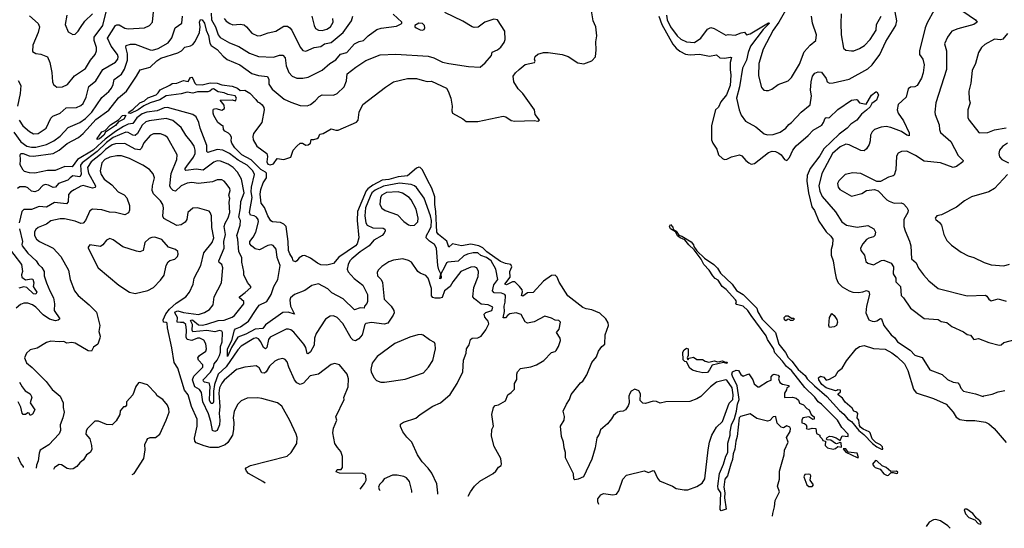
# Model space of a CAD drawing. Extents: x 1245515 to 1420776, y 606314 to 671314.
# Tile 65 of 256: x 1288024 to 1296559, y 614929 to 619336. Entities that reach past the tile are written whole.
import ezdxf

# ---------------------------------------------------------------- set-up
doc = ezdxf.new("R2010")
doc.units = 0

msp = doc.modelspace()

# ---------------------------------------------------------------- linework, layer by layer
at = {"layer": '0CON10XD'}
for points in [[(1293042.9, 615135.5), (1293037, 615157), (1293037, 615183), (1293060.7, 615219.3), (1293085, 615230), (1293165, 615219.2), (1293197.5, 615225), (1293216.2, 615255), (1293252.5, 615355), (1293285, 615390), (1293437, 615427), (1293475, 615413.3), (1293515, 615430), (1293525, 615426.7), (1293553.4, 615363.4), (1293571.4, 615341.4), (1293682.5, 615295), (1293715, 615273.8), (1293785, 615261.2), (1293815, 615262), (1293895, 615292.5), (1293940, 615320), (1293963.1, 615356.9), (1293991.9, 615608.1), (1294003.9, 615675), (1294025.2, 615734.8), (1294065.5, 615805), (1294115, 615854.3), (1294175.5, 616014.5), (1294205.5, 616045), (1294208.7, 616085), (1294200.7, 616145), (1294155, 616211.5), (1294145, 616216.7), (1294065, 616194.4), (1294012, 616155), (1293929.1, 616070.9), (1293895, 616051.5), (1293832, 616028), (1293625.5, 616024.5), (1293575, 616012.9), (1293545, 616028.6), (1293515, 616031.4), (1293448.3, 616011.7), (1293425, 616013.8), (1293401.2, 616035), (1293406.2, 616095), (1293390.5, 616120.5), (1293355, 616133.8), (1293325, 616115.8), (1293311.9, 616098.1), (1293303.9, 616073.9), (1293306.7, 616015), (1293299.5, 615990.5), (1293276.7, 615955), (1293255, 615943.3), (1293225, 615942), (1293205, 615934), (1293170, 615905), (1293155, 615876.7), (1293118, 615835), (1293058.1, 615781.9), (1293046.9, 615745), (1293025.8, 615714.2), (1293013.8, 615625), (1292985, 615527.5), (1292912.5, 615375), (1292865, 615353.3), (1292835, 615350), (1292828.3, 615358.3), (1292825, 615400), (1292755, 615540), (1292756.7, 615585), (1292743.3, 615625), (1292737.5, 615675), (1292720, 615725), (1292713.3, 615815), (1292742.8, 615867.2), (1292746.5, 615896.5), (1292736.4, 615943.6), (1292763.8, 616005), (1292790, 616045), (1292805, 616087.5), (1292885, 616188.8), (1292905.6, 616204.4), (1292941.3, 616258.7), (1292984.6, 616365.4), (1293024.3, 616415), (1293042.5, 616465), (1293069.2, 616505), (1293095.2, 616524.8), (1293099.2, 616605), (1293128.1, 616685), (1293125, 616708), (1293105, 616743.8), (1293054.3, 616794.3), (1292985, 616821.9), (1292935, 616830.3), (1292905, 616842.2), (1292774.1, 616944.1), (1292701, 617061), (1292683.8, 617105), (1292665, 617121.3), (1292635, 617120), (1292565, 617071.2), (1292475, 616972.5), (1292425, 616968.2), (1292385, 616940.9), (1292374.5, 616945), (1292382.7, 616977.3), (1292380.7, 616995), (1292357.9, 617025), (1292315, 617063.1), (1292295, 617064.3), (1292245, 617037.4), (1292228.5, 617045), (1292274.8, 617105), (1292273, 617155), (1292288.7, 617195), (1292282.5, 617215), (1292235, 617222.8), (1292191.6, 617241.6), (1292073, 617325), (1292039.1, 617359.1), (1292004.2, 617375.8), (1291935, 617390.8), (1291855, 617376.9), (1291775, 617393.3), (1291745, 617364), (1291727, 617417), (1291654, 617475), (1291640.2, 617495), (1291632.4, 617672.4), (1291621.5, 617735), (1291621.7, 617801.7), (1291597.2, 617875), (1291559.2, 617945), (1291515.9, 618035), (1291496.7, 618055), (1291485, 618058), (1291465, 618050), (1291385, 617982.4), (1291305, 617975.5), (1291225, 617952.1), (1291165.4, 617944.6), (1291085, 617902.8), (1291040.7, 617869.3), (1291027.6, 617852.4), (1290950.8, 617675), (1290949.7, 617595), (1290964.6, 617445), (1290949.3, 617395), (1290933.6, 617375), (1290791.8, 617278.2), (1290745, 617221.9), (1290685, 617207.5), (1290635, 617212.9), (1290605, 617224.7), (1290545, 617270.6), (1290495, 617292.5), (1290475, 617290), (1290446.4, 617273.6), (1290427.5, 617245), (1290415, 617237.5), (1290395, 617247.5), (1290389.5, 617269.5), (1290365, 617306.7), (1290354.5, 617335), (1290352.4, 617415), (1290333.1, 617545), (1290315, 617562.9), (1290285, 617577.7), (1290215, 617584.5), (1290202, 617592), (1290174.1, 617635), (1290147.4, 617707.4), (1290116.7, 617745), (1290108.9, 617825), (1290114.3, 617864.3), (1290135, 617923.5), (1290163.1, 617966.9), (1290164.8, 618005), (1290155.6, 618015.6), (1290115, 618036.6), (1290031.1, 618121.1), (1289950.4, 618165), (1289888.9, 618225), (1289861.9, 618265), (1289856, 618285), (1289858.8, 618315), (1289850.8, 618335), (1289835, 618352.5), (1289801.1, 618371.1), (1289791.2, 618385), (1289787.5, 618415), (1289775, 618417.5), (1289742.5, 618445), (1289707.5, 618505), (1289700, 618525), (1289700, 618555), (1289705, 618560), (1289725, 618566.7), (1289775, 618552.5), (1289800, 618565), (1289796.1, 618596.1), (1289761.7, 618638.3), (1289865, 618640), (1289895, 618633.3), (1289904.2, 618655), (1289891.2, 618675), (1289828.2, 618688.2), (1289795, 618703.3), (1289745, 618709.6), (1289703.9, 618736.1), (1289692.5, 618735), (1289673.1, 618716.9), (1289655, 618709.5), (1289565, 618711.2), (1289525, 618698.9), (1289475, 618707), (1289425, 618694.1), (1289295, 618675.9), (1289237.9, 618642.1), (1289153.6, 618616.4), (1289099.8, 618590.2), (1289051.2, 618555), (1288985, 618523.2), (1288966.2, 618525), (1288970.6, 618535), (1289008.5, 618561.5), (1289064.4, 618615.6), (1289106, 618634), (1289135, 618657.3), (1289207.7, 618685), (1289225, 618700.8), (1289241, 618729), (1289325, 618767.2), (1289346.8, 618783.2), (1289385, 618785.9), (1289445, 618808), (1289485, 618801.5), (1289504.7, 618835.3), (1289515, 618836.5), (1289526.1, 618826.1), (1289542.2, 618785), (1289555, 618774.8), (1289605, 618770.2), (1289675, 618789.5), (1289735, 618787), (1289775, 618770.7), (1289865, 618760.3), (1289913, 618743), (1289935, 618721.7), (1289975, 618725.3), (1290020.2, 618700.2), (1290071.9, 618645), (1290085, 618622.5), (1290105, 618616.2), (1290125, 618598.8), (1290140, 618575), (1290143.8, 618555), (1290124.2, 618445), (1290051.4, 618348.6), (1290044.5, 618325), (1290047.7, 618295), (1290080.5, 618240.5), (1290166.6, 618176.6), (1290171.7, 618151.7), (1290165.4, 618105), (1290175, 618085.2), (1290195, 618077.6), (1290225, 618085.4), (1290255, 618134.2), (1290314.4, 618124.4), (1290372.9, 618145), (1290395, 618204), (1290425, 618240.6), (1290455, 618264.7), (1290475, 618265.3), (1290505, 618249.2), (1290525, 618251.9), (1290546.2, 618265), (1290551.4, 618298.6), (1290575, 618297.4), (1290603.7, 618306.3), (1290613.3, 618315), (1290625.5, 618344.5), (1290655, 618350.7), (1290725, 618390), (1290765, 618377.8), (1290785, 618378.8), (1290942.6, 618447.4), (1290957.5, 618465), (1290968.1, 618535), (1290998.9, 618601.1), (1291195, 618752), (1291265, 618798.6), (1291385, 618826), (1291465, 618827.4), (1291512.4, 618812.4), (1291555, 618801.3), (1291595, 618802), (1291723, 618743), (1291739.6, 618715), (1291760, 618655), (1291773.2, 618585), (1291769.1, 618545), (1291774.4, 618525), (1291865, 618475.5), (1291895, 618452.7), (1291995, 618454.5), (1292215, 618500), (1292237.5, 618495), (1292285, 618463.3), (1292315, 618456), (1292485, 618462), (1292515, 618457.5), (1292530, 618465), (1292493.3, 618515), (1292487.5, 618555), (1292385.4, 618695.4), (1292345, 618736.2), (1292307.7, 618797.7), (1292301.2, 618845), (1292321.2, 618875), (1292352.5, 618905), (1292405, 618948.5), (1292486.7, 618965), (1292491.2, 618975), (1292485.7, 618995), (1292492.9, 619017.1), (1292515, 619038), (1292565, 619052), (1292605, 619052.5), (1292725, 619034), (1292777.7, 619017.7), (1292862.7, 618962.7), (1292915, 618953.3), (1292985, 618980), (1293014, 619015), (1293020.6, 619075), (1293018.9, 619145), (1293026.4, 619195), (1293017, 619275), (1292995.5, 619325.5), (1292972, 619465)], [(1294662.7, 619415), (1294605.1, 619314.9), (1294556.8, 619245), (1294470.2, 619079.8), (1294432.2, 618955), (1294428.3, 618848.3), (1294455, 618746.7), (1294475, 618726.2), (1294495, 618721.2), (1294515, 618721.2), (1294545, 618733.8), (1294597.5, 618775), (1294684.2, 618805.8), (1294715, 618834), (1294785, 618950.6), (1294825, 619056.9), (1294874.8, 619115.2), (1294925.4, 619155), (1294930, 619205), (1294895.3, 619305), (1294888.7, 619365)], [(1295951.1, 619418.9), (1295891.3, 619308.7), (1295874.1, 619265), (1295822.7, 619065), (1295824.5, 619035), (1295853.9, 618993.9), (1295864.1, 618944.1), (1295854.6, 618875), (1295840.4, 618829.6), (1295805, 618766.5), (1295785, 618754.4), (1295745, 618751.2), (1295725, 618737.5), (1295709.2, 618665), (1295638.3, 618601.7), (1295630.6, 618555), (1295638.9, 618525), (1295685, 618458.8), (1295733.8, 618355), (1295735, 618330), (1295715, 618336), (1295666.9, 618366.9), (1295575, 618402.2), (1295535, 618409.8), (1295491.2, 618405), (1295435, 618383.6), (1295414.4, 618365), (1295398.8, 618335), (1295396.7, 618285), (1295387.1, 618252.9), (1295365, 618217.5), (1295345, 618200), (1295315, 618201.4), (1295215, 618250.8), (1295185, 618256.9), (1295135.8, 618235), (1295068.9, 618175), (1294976.4, 618003.6), (1294950.5, 617895), (1294959.4, 617849.4), (1294980.7, 617805), (1295095, 617671.4), (1295150.4, 617585), (1295190, 617555), (1295285, 617537.5), (1295375, 617551.8), (1295428.6, 617525), (1295442.5, 617495), (1295435.6, 617464.4), (1295425, 617454), (1295385, 617444), (1295365, 617432), (1295331.4, 617395), (1295314, 617355), (1295316, 617335), (1295347.1, 617295), (1295359.3, 617239.3), (1295376.1, 617226.1), (1295425, 617212.9), (1295495, 617247.8), (1295515, 617251.4), (1295578.1, 617225), (1295599.1, 617195), (1295594.6, 617135), (1295618.1, 617095), (1295619.2, 617065), (1295658.2, 617025), (1295665, 616946.2), (1295685.4, 616925.4), (1295745, 616835.8), (1295865, 616747.5), (1295985, 616739.4)], [(1296145, 619447.1), (1296308.8, 619335), (1296324, 619315), (1296295.9, 619294.1), (1296155, 619256.5), (1296105, 619235.6), (1296095, 619226), (1296065.8, 619185), (1296040, 619125), (1296057.5, 619065), (1296058.6, 618905), (1295966, 618615), (1295957.1, 618535), (1295959.4, 618515), (1295995.6, 618425), (1295997.8, 618385), (1296007.2, 618357.2), (1296095, 618280.8), (1296158.1, 618158.1), (1296201.2, 618115), (1296198.8, 618105), (1296145, 618062.5), (1296115, 618054.4), (1296005, 618096.1), (1295865, 618109.3), (1295788.5, 618158.5), (1295714.5, 618195.5), (1295666.9, 618193.1), (1295639.7, 618180.3), (1295625.6, 618154.4), (1295618.6, 618035), (1295605, 617990), (1295595, 617982), (1295555, 617971.4), (1295485, 617934.2), (1295455, 617932.5), (1295315, 618004.4), (1295245, 618010), (1295180, 617995), (1295125, 617940), (1295112.9, 617915), (1295118.6, 617885), (1295134.6, 617864.6), (1295235, 617807.1), (1295325, 617829.2), (1295365, 617855.8), (1295435, 617864.2), (1295465, 617853.8), (1295542, 617775), (1295562, 617762), (1295605, 617746.5), (1295665, 617748.1), (1295685, 617740.8), (1295715, 617708), (1295726.9, 617685), (1295723.1, 617665), (1295686.8, 617603.2), (1295688.2, 617545), (1295700, 617505), (1295737.7, 617417.7), (1295749.4, 617375), (1295753.3, 617265), (1295795, 617229.2), (1295815, 617184), (1295858.9, 617125), (1295905, 617074.4), (1295986.6, 617006.6), (1296235.8, 616944.2), (1296395, 616947.5), (1296409.1, 616939.1), (1296425, 616913.3), (1296445, 616901.2), (1296505, 616916), (1296575, 616895.7)], [(1287971.7, 618361.7), (1288035, 618276.7), (1288085, 618241.2), (1288125, 618230), (1288165, 618230.4), (1288255, 618254.2), (1288320, 618285), (1288375, 618326), (1288445, 618402.9), (1288545, 618444.7), (1288595, 618478.1), (1288649.2, 618535), (1288735, 618661.8), (1288796.4, 618713.6), (1288819, 618741), (1288834.7, 618775), (1288842.4, 618817.6), (1288905.5, 618864.5), (1288931.9, 618908.1), (1288958.8, 618985), (1288959.2, 619039.2), (1288943.6, 619096.4), (1288947.9, 619112.1), (1288985, 619122.5), (1289025, 619123.5), (1289153.5, 619073.5), (1289175, 619071.1), (1289225, 619086.2), (1289311.1, 619135), (1289342.9, 619177.1), (1289371.4, 619265), (1289428, 619305), (1289433.9, 619366.1)], [(1288020.4, 618465), (1288050.6, 618415), (1288107.8, 618367.8), (1288145, 618346.7), (1288185, 618349.1), (1288253.4, 618396.6), (1288295, 618482), (1288310.2, 618499.8), (1288375, 618524.4), (1288427.2, 618572.8), (1288515, 618574.6), (1288555, 618592.2), (1288575, 618609.4), (1288600.4, 618665), (1288622.4, 618757.6), (1288684.2, 618805.8), (1288745, 618903.1), (1288853.3, 618966.7), (1288873.6, 618995), (1288876.8, 619015), (1288870.9, 619035), (1288816, 619105), (1288785.9, 619175), (1288853.5, 619285), (1288865, 619291.5), (1288885, 619290.7), (1288935, 619263.5), (1288965, 619257.1), (1289105.5, 619264.5), (1289150, 619285), (1289175.8, 619314.2), (1289184.2, 619405)], [(1291912.9, 615207.5), (1291931.4, 615245), (1291966, 615295), (1292013.5, 615336.5), (1292128.8, 615405), (1292152, 615425), (1292175, 615460), (1292197, 615473), (1292201.2, 615485), (1292193.8, 615535), (1292137, 615637), (1292113, 615727), (1292117.5, 615785), (1292130, 615815), (1292116.7, 615915), (1292130, 615975), (1292145, 615992.5), (1292175, 615998.8), (1292235, 616032.5), (1292256, 616085), (1292285.4, 616104.6), (1292314, 616135), (1292312, 616185), (1292332, 616218), (1292332, 616265), (1292340, 616285), (1292365, 616313.3), (1292455, 616328), (1292505, 616345.8), (1292566.4, 616383.6), (1292635, 616453.3), (1292665, 616460), (1292675, 616470), (1292695, 616503.3), (1292713.1, 616555), (1292710, 616575), (1292678.2, 616625), (1292700, 616655), (1292710.8, 616715), (1292698.3, 616728.3), (1292665, 616732), (1292635, 616750.8), (1292575, 616765.8), (1292485, 616717.5), (1292425, 616705.8), (1292405, 616718.8), (1292370, 616780), (1292326.8, 616796.8), (1292273.4, 616786.6), (1292254.5, 616775.5), (1292235, 616751.6), (1292215, 616751.5), (1292226.8, 616806.8), (1292223.6, 616855), (1292233.2, 616886.8), (1292236.4, 616946.4), (1292230, 616955), (1292201.2, 616965), (1292137.9, 616967.9), (1292121.3, 616985), (1292132.8, 617037.2), (1292169.3, 617085), (1292150.3, 617175), (1292110, 617245), (1292071.2, 617275), (1292022.4, 617292.4), (1291995, 617316.2), (1291955, 617316.6), (1291905, 617303.9), (1291875, 617288.3), (1291825, 617243.8), (1291735, 617235.4), (1291725, 617227.8), (1291707.2, 617192.8), (1291675.5, 617135), (1291676.8, 617095), (1291665, 617089.2), (1291675.5, 617135), (1291658.1, 617168.1), (1291650, 617205), (1291638.1, 617355), (1291618.4, 617388.4), (1291575, 617416.5), (1291546.5, 617445), (1291550, 617465), (1291577.8, 617512.2), (1291589.4, 617545), (1291593.1, 617595), (1291585.4, 617635.4), (1291529.4, 617789.4), (1291465, 617881.8), (1291447.4, 617897.4), (1291416.8, 617906.8), (1291315, 617920.2), (1291178, 617892), (1291105, 617859.1), (1291077.8, 617835), (1291061.8, 617805), (1291023, 617705), (1291014.8, 617634.8), (1291023.3, 617575), (1291035, 617554.7), (1291085, 617531.9), (1291175, 617530), (1291189.6, 617519.6), (1291192.2, 617505), (1291183.3, 617485), (1291164.7, 617465.3), (1291095, 617426.7), (1291052.2, 617375), (1290975, 617324.2), (1290902.2, 617265), (1290884.7, 617245), (1290870.7, 617215), (1290863.2, 617175), (1290870.8, 617150.8), (1290922.2, 617092.2), (1290998.9, 617035), (1291037.8, 616955), (1291040, 616895), (1291033.2, 616876.8), (1291014, 616855), (1291010, 616835), (1290975, 616838.9), (1290925, 616820.5), (1290828.3, 616918.3), (1290730.4, 616970.4), (1290694.2, 617005), (1290615, 617045.7), (1290555, 617032), (1290495, 616988.8), (1290405, 616954.3), (1290371.5, 616925), (1290364.6, 616905), (1290372.2, 616855), (1290405.9, 616784.1), (1290350.7, 616800.7), (1290305, 616798.1), (1290155, 616693.1), (1290130.4, 616659.6), (1290065, 616654.4), (1289985, 616611.8), (1289914, 616586), (1289859.4, 616495), (1289825, 616418), (1289826, 616485), (1289862.1, 616555), (1289884.8, 616645), (1289895, 616658.4), (1289938.9, 616675), (1290006.1, 616723.9), (1290075, 616824.2), (1290099.1, 616860.9), (1290165, 616893.2), (1290202.7, 616955), (1290226.4, 617025), (1290260.5, 617085), (1290281.1, 617205), (1290256, 617275), (1290246, 617346), (1290220.5, 617380.5), (1290205, 617384), (1290175, 617378.2), (1290102.1, 617342.1), (1290065, 617350), (1290032.9, 617375), (1290020, 617395), (1290019.6, 617415), (1290048.5, 617451.5), (1290071.6, 617495), (1290094.7, 617585), (1290090.9, 617605), (1290077.7, 617625), (1290057.3, 617637.3), (1290025, 617642.9), (1290016.2, 617665), (1290038.3, 617795), (1290031.2, 617845), (1290034, 617884), (1290060.3, 617995), (1290044.6, 618025), (1289994.5, 618074.5), (1289918.9, 618118.9), (1289841.5, 618175), (1289785, 618205.7), (1289735, 618212), (1289654, 618185), (1289647.5, 618195), (1289646.6, 618245), (1289589.7, 618395), (1289578, 618445), (1289554.1, 618494.1), (1289523.6, 618513.6), (1289305, 618573.5), (1289275, 618570.9), (1289215, 618544.6), (1289125, 618535.4), (1289085, 618520.6), (1289038.8, 618485), (1289005, 618437.3), (1288965, 618431.2), (1288925, 618409.9), (1288853.8, 618366.2), (1288765, 618301.6), (1288736.3, 618273.7), (1288660.5, 618205), (1288525, 618123.9), (1288479, 618061), (1288415.8, 618064.2), (1288332.3, 618027.7), (1288265, 618028.9), (1288155, 618005.2), (1288108.1, 618008.1), (1288065, 618020.6), (1288055, 618030.8), (1288027.5, 618077.5), (1288031.7, 618125), (1288026.7, 618163.3), (1288033.3, 618176.7), (1288054, 618176), (1288105, 618155.8), (1288145, 618153.9), (1288315, 618177), (1288364.7, 618205), (1288436.5, 618263.5), (1288535, 618316.2), (1288575, 618348.2), (1288634.2, 618415.8), (1288685, 618469.8), (1288797.3, 618552.7), (1288881.3, 618658.7), (1288950.8, 618715), (1289037.5, 618845), (1289067.6, 618902.4), (1289155, 618923.8), (1289211.7, 618978.3), (1289247.5, 619002.5), (1289395, 619047.9), (1289426.2, 619065), (1289455, 619098.8), (1289505, 619108.6), (1289525, 619121.6), (1289544.3, 619145.7), (1289583.9, 619225), (1289589.5, 619275), (1289583.3, 619315), (1289592.4, 619337.6), (1289605, 619334.4), (1289624.7, 619305), (1289640, 619245), (1289659.9, 619199.9), (1289673, 619133), (1289685, 619110.8), (1289735.9, 619075.9), (1289788.4, 619018.4), (1289822, 618992), (1289933.1, 618945), (1290035, 618870.8), (1290095, 618851.8), (1290172.1, 618842.1), (1290185, 618817.5), (1290185, 618776.7), (1290211.9, 618735), (1290317.5, 618647.5), (1290375, 618619.6), (1290455, 618591.4), (1290515, 618588.8), (1290545, 618600.8), (1290585, 618631.4), (1290619.6, 618670.4), (1290645, 618684.7), (1290745, 618682.2), (1290775.3, 618694.7), (1290836.5, 618753.5), (1290857.5, 618805), (1290863.1, 618866.9), (1290938.1, 618925), (1291025, 618980.7), (1291149.4, 619030.6), (1291285, 619036.8), (1291565, 619019.5), (1291613.8, 619005), (1291688.9, 618968.9), (1291745, 618954.6), (1291915, 618930), (1292015, 618924), (1292058.1, 618961.9), (1292113.8, 619025), (1292120, 619055), (1292165, 619074.4), (1292195, 619096.2), (1292222.7, 619137.3), (1292232.5, 619165), (1292228.6, 619235), (1292165, 619334), (1292135, 619338.8), (1292055, 619314), (1291998.8, 619271.2), (1291965, 619268), (1291945, 619272.5), (1291864, 619324), (1291708.7, 619398.7)], [(1288110.3, 619370.3), (1288183.1, 619303.1), (1288195.6, 619275), (1288185.4, 619224.6), (1288138.1, 619115), (1288135, 619060), (1288162.7, 619042.7), (1288208.3, 619038.3), (1288263.8, 619013.8), (1288283.9, 618963.9), (1288301.3, 618878.7), (1288307, 618797), (1288316.2, 618775), (1288345, 618752), (1288395, 618754.5), (1288437.1, 618775), (1288500.1, 618849.9), (1288595, 618912.9), (1288636.5, 618983.5), (1288679.1, 619035), (1288689.2, 619065), (1288689.6, 619095), (1288669.6, 619155), (1288668.2, 619185), (1288743.2, 619285), (1288773.1, 619405)], [(1288431.8, 619375), (1288418.6, 619295), (1288445, 619230), (1288485, 619206.2), (1288505, 619209.2), (1288531.4, 619235), (1288551.5, 619268.5), (1288587.2, 619322.8), (1288656, 619385)], [(1289682.5, 619392.5), (1289687.3, 619335), (1289721.1, 619275), (1289744.8, 619204.8), (1289761.7, 619181.7), (1289842.5, 619135), (1289923.1, 619103.1), (1290015, 619046.7), (1290095, 619017.7), (1290225, 619011.5), (1290275, 619027.3), (1290305, 619028.6), (1290324.6, 619004.6), (1290334.7, 618934.7), (1290358.3, 618878.3), (1290387.2, 618847.2), (1290425, 618828.5), (1290478.9, 618828.9), (1290525, 618838.5), (1290645, 618899.4), (1290712.5, 618955), (1290765, 618988.1), (1290805, 619035.6), (1290859.6, 619050.4), (1290925, 619125.5), (1290966.4, 619146.4), (1291003.3, 619156.7), (1291044.4, 619195.6), (1291120, 619250), (1291156.5, 619263.5), (1291289.7, 619280.3), (1291330.5, 619299.5), (1291337.5, 619305), (1291336.7, 619315), (1291262.3, 619382.3)], [(1289797.3, 619345), (1289815, 619321.8), (1289845, 619301.4), (1289872.1, 619292.1), (1289935, 619297.9), (1289969.7, 619289.7), (1289989.4, 619275), (1290035, 619220), (1290085, 619194.5), (1290115, 619197.8), (1290178.2, 619221.8), (1290245, 619235.5), (1290315, 619278.9), (1290345, 619280), (1290366.5, 619266.5), (1290382.7, 619245), (1290455, 619096.2), (1290477.7, 619067.7), (1290505, 619063.8), (1290577.5, 619095), (1290635, 619104.5), (1290665.7, 619125), (1290725, 619138.9), (1290827.5, 619225), (1290898.9, 619325), (1290910.5, 619365)], [(1290555.8, 619365), (1290576.2, 619286.2), (1290589.1, 619259.1), (1290615.3, 619245.3), (1290645, 619243.2), (1290685, 619254.7), (1290716.9, 619275), (1290740.6, 619315), (1290737.3, 619345)], [(1293565.1, 619365), (1293590.6, 619295), (1293684.9, 619124.9), (1293715, 619087.5), (1293745, 619062.5), (1293795, 619036.7), (1293835, 619030), (1293915.9, 619035.9), (1294005, 619020), (1294065, 619032.2), (1294094.6, 619004.6), (1294135, 619001.2), (1294185, 619010.8), (1294195, 619007.5), (1294183.3, 618965), (1294181.8, 618905), (1294188.3, 618855), (1294183.9, 618765), (1294152.3, 618685), (1294102.6, 618625), (1294081.3, 618578.7), (1294055.8, 618554.2), (1294020, 618420), (1294019.5, 618295), (1294032.5, 618265), (1294067.1, 618215), (1294081.9, 618165), (1294115, 618132.5), (1294135, 618124.2), (1294154.2, 618125.8), (1294193.6, 618146.4), (1294265, 618165.4), (1294283.1, 618155), (1294317.8, 618115), (1294345, 618094.6), (1294365, 618083.9), (1294395, 618089.7), (1294515, 618186.2), (1294546, 618196), (1294575, 618194.5), (1294605, 618179.5), (1294624, 618164), (1294655, 618122.9), (1294675, 618115.8), (1294697.9, 618142.1), (1294725.9, 618205), (1294755, 618243.5), (1294858.2, 618331.8), (1294902.2, 618377.8), (1294976.8, 618423.2), (1294992.7, 618445), (1295005, 618481.4), (1295015, 618488.1), (1295035, 618484.4), (1295045, 618489.4), (1295115, 618558.5), (1295235, 618638.1), (1295274.2, 618644.2), (1295285, 618640), (1295304.6, 618614.6), (1295362.5, 618605), (1295408.4, 618681.6), (1295445, 618710), (1295455, 618710), (1295468.9, 618685), (1295451.3, 618638.7), (1295411.1, 618608.9), (1295395, 618580.9), (1295365, 618552.7), (1295321.7, 618518.3), (1295282, 618465), (1295228.3, 618431.7), (1295197.8, 618395), (1295127.5, 618342.5), (1294994.5, 618215.5), (1294958.8, 618155), (1294875, 618047.5), (1294850, 617985), (1294847.6, 617937.6), (1294860.5, 617835), (1294890.7, 617715), (1294912.9, 617682.9), (1294951.2, 617591.2), (1295015, 617498.6), (1295055, 617461.4), (1295073.5, 617435), (1295069.3, 617385), (1295057.7, 617345), (1295057.1, 617295), (1295074.3, 617245), (1295091.5, 617155)], [(1293630.5, 619375), (1293635.7, 619335), (1293664.3, 619275), (1293723.9, 619195), (1293755, 619166.6), (1293805, 619144.7), (1293875, 619138.7), (1293927.5, 619175), (1293985, 619252.2), (1294015, 619268.2), (1294045, 619260), (1294145, 619202), (1294165, 619206.9), (1294225, 619202.7), (1294277.8, 619222.2), (1294306.9, 619226.9), (1294324.6, 619204.6), (1294355, 619212.7), (1294515, 619308.7), (1294524.2, 619305), (1294468.7, 619251.3), (1294357.8, 619105), (1294338.9, 619051.1), (1294325.2, 618985), (1294289.2, 618915), (1294263, 618755), (1294238.9, 618655), (1294262.2, 618555), (1294279.4, 618509.4), (1294317.1, 618457.1), (1294405, 618406.9), (1294478, 618348), (1294505, 618338.1), (1294555, 618341.8), (1294615, 618360.5), (1294665, 618395.6), (1294691.3, 618428.7), (1294715, 618445.6), (1294796.9, 618533.1), (1294875, 618596.7), (1294886.7, 618675), (1294879.7, 618725), (1294884.2, 618795.8), (1294897.3, 618845), (1294917.1, 618872.9), (1294945, 618883.9), (1294975, 618880), (1295013.5, 618825), (1295025, 618796.2), (1295045, 618786.2), (1295075, 618788), (1295215, 618818.9), (1295375, 618909.6), (1295415, 618943.8), (1295479.2, 619035), (1295532.6, 619147.4), (1295618.4, 619285), (1295628.3, 619325), (1295614.1, 619405)], [(1295145.8, 619385), (1295141.1, 619305), (1295146.2, 619205), (1295165, 619090), (1295185, 619070.8), (1295235, 619065.8), (1295255, 619067.1), (1295303.8, 619085), (1295346.7, 619113.3), (1295395, 619162.9), (1295448.5, 619245), (1295451.4, 619295), (1295492.2, 619365)], [(1291515, 619244), (1291529.5, 619250.5), (1291536, 619265), (1291532, 619285), (1291515, 619303.8), (1291485, 619306), (1291450, 619285), (1291450, 619275), (1291460, 619265), (1291495, 619246.7), (1291515, 619244)], [(1296586.2, 619215), (1296545, 619166.4), (1296525, 619161.8), (1296475, 619165.6), (1296390.3, 619119.7), (1296360.8, 619095), (1296335, 619050), (1296310.4, 618955), (1296280, 618895), (1296269.4, 618785), (1296252.9, 618715), (1296254.4, 618644.4), (1296262, 618615), (1296244.3, 618555), (1296244.4, 618485), (1296255, 618463.8), (1296338.8, 618358.8), (1296345, 618354), (1296415, 618359.1), (1296475, 618381.5), (1296575, 618397.5)], [(1288010, 618810), (1288034.5, 618764.5), (1288027.3, 618695), (1288005.4, 618585)], [(1291647.6, 615224.4), (1291649.5, 615235), (1291641.1, 615315), (1291596.9, 615406.9), (1291565, 615450.8), (1291512.5, 615505), (1291472.5, 615565), (1291423.3, 615675), (1291379.7, 615719.7), (1291346.2, 615765), (1291325, 615810), (1291325, 615830), (1291352.3, 615847.7), (1291457.9, 615882.1), (1291496, 615915), (1291604, 615986), (1291672.5, 616017.5), (1291755, 616089.2), (1291815, 616183.3), (1291866.2, 616285), (1291870, 616385), (1291894.3, 616445), (1291897.5, 616485), (1291920.8, 616519.2), (1291931.9, 616565), (1291945, 616577.1), (1291995, 616578.8), (1292023.8, 616595), (1292065, 616648.8), (1292091.4, 616701.4), (1292084.4, 616725), (1292055, 616759.2), (1292051.5, 616785), (1292065, 616798.1), (1292116.9, 616815), (1292124, 616845), (1292085, 616863.8), (1292025, 616872.1), (1291967.1, 616917.1), (1291953.3, 616935), (1291961.3, 617015), (1291998.2, 617111.8), (1292002.1, 617155), (1291985.3, 617185.3), (1291965, 617193.6), (1291935, 617191.8), (1291848.1, 617155), (1291777.8, 617065), (1291755.6, 617025), (1291706.7, 616985), (1291685, 616930), (1291665, 616921.6), (1291625, 616921.6), (1291605, 616927.5), (1291595, 616944), (1291595, 617006.7), (1291564.4, 617095), (1291545, 617118.6), (1291495, 617139.4), (1291475, 617154.3), (1291420, 617235), (1291395, 617250), (1291345, 617263.8), (1291265, 617250.8), (1291225, 617237.1), (1291162.7, 617197.3), (1291132, 617165), (1291122.5, 617145), (1291126, 617115), (1291156.9, 617085), (1291169.1, 617059.1), (1291182.5, 616915), (1291244.3, 616855), (1291268.2, 616815), (1291269.1, 616795), (1291261.5, 616775), (1291215.7, 616705), (1291183.6, 616696.4), (1291075, 616713.2), (1291025, 616702.9), (1291014.4, 616695), (1290991.8, 616605), (1290965, 616571.1), (1290934.3, 616554.3), (1290915, 616560), (1290897.7, 616577.7), (1290825, 616704), (1290775, 616756.2), (1290745, 616771.2), (1290715, 616766.7), (1290675, 616740), (1290595, 616616), (1290580.4, 616575), (1290575.3, 616514.7), (1290545, 616456.9), (1290525, 616441.9), (1290515, 616444.2), (1290503.6, 616495), (1290488.4, 616525), (1290399, 616629), (1290375, 616648.2), (1290355, 616655.5), (1290335, 616653.5), (1290194.1, 616585.9), (1290180.6, 616565), (1290165.2, 616494.8), (1290155, 616484.7), (1290138.7, 616495), (1290114.7, 616545), (1290095, 616569.6), (1290075, 616580), (1290055, 616574.6), (1289945, 616507.5), (1289913.5, 616475), (1289812.8, 616327.2), (1289745.5, 616265), (1289712.1, 616175), (1289703.4, 616116.6), (1289704, 616025), (1289698.3, 616011.7), (1289685, 616011.3), (1289670.1, 616035), (1289670.8, 616110.8), (1289674.8, 616155), (1289670.6, 616180.6), (1289665, 616187.5), (1289626.9, 616195), (1289616.1, 616205), (1289615.4, 616215), (1289679, 616281), (1289704.5, 616325), (1289708.4, 616355), (1289735, 616386.2), (1289755.2, 616425), (1289763.5, 616455), (1289763.8, 616505), (1289777.9, 616545), (1289780.5, 616625), (1289775, 616635.6), (1289755, 616643.7), (1289715, 616630.7), (1289645, 616642.3), (1289525, 616631.4), (1289518.6, 616645), (1289522.5, 616695), (1289505, 616728), (1289515, 616734.3), (1289525, 616732), (1289575, 616692.9), (1289605, 616690.1), (1289645, 616696.2), (1289745, 616728.5), (1289795, 616732.6), (1289865, 616757.8), (1289886.3, 616773.7), (1289966, 616875), (1289966.6, 616895), (1289930.3, 616925), (1289929.1, 616935), (1289977.8, 616972.2), (1290026.7, 617015), (1290026.7, 617025), (1289998, 617058), (1289966.7, 617125), (1289966.2, 617155), (1289949.7, 617235), (1289950.7, 617275), (1289923.2, 617325), (1289916.2, 617435), (1289907.1, 617467.1), (1289933.9, 617555), (1289937.1, 617597.1), (1289923.2, 617625), (1289938.1, 617705), (1289940.1, 617759.9), (1289968.7, 617835), (1289946.3, 617955), (1289911.8, 618015), (1289873.8, 618055), (1289832.2, 618085), (1289765, 618108.9), (1289735, 618111.6), (1289707.6, 618102.4), (1289615, 618031.8), (1289555, 618041.9), (1289465, 618029.2), (1289457.5, 618035), (1289458.6, 618045), (1289472.1, 618067.9), (1289530.3, 618145), (1289545.8, 618175), (1289545.8, 618205), (1289535, 618238.6), (1289514.3, 618274.3), (1289463.7, 618333.7), (1289422.9, 618402.9), (1289352.8, 618462.8), (1289295, 618480), (1289145, 618460.5), (1289118.6, 618451.4), (1289085, 618420.8), (1289045, 618349.6), (1289025, 618331.8), (1289005, 618336.2), (1288965, 618358.9), (1288945, 618361.2), (1288835, 618314.6), (1288775, 618272.6), (1288695, 618194.7), (1288564.5, 618095), (1288552.4, 618075), (1288555.9, 617994.1), (1288546.4, 617975), (1288485, 617984), (1288462.3, 617965), (1288441.8, 617945), (1288361.5, 617915), (1288334.2, 617885), (1288315, 617882.5), (1288275, 617903.1), (1288245, 617907.5), (1288225, 617899.4), (1288185.3, 617854.7), (1288155, 617843.8), (1288125, 617849.1), (1288095, 617877.8), (1288075, 617888.2), (1288025, 617888.2), (1288005, 617872.1)], [(1288696.7, 618296.7), (1288695.6, 618305), (1288735, 618362.9), (1288765.8, 618374.2), (1288811.2, 618425), (1288881.3, 618468.7), (1288914.5, 618505.5), (1288935, 618509.6), (1288944.2, 618505), (1288928, 618475), (1288879.1, 618450.9), (1288855, 618419.7), (1288768, 618362), (1288754.7, 618335), (1288715, 618302), (1288696.7, 618296.7)], [(1290975.6, 615267.2), (1291013.6, 615316.4), (1291026.7, 615345), (1291023.8, 615385), (1291018.8, 615395), (1290997.5, 615405), (1290795, 615407.5), (1290768.3, 615418.3), (1290775, 615437.5), (1290811.7, 615438.3), (1290823.3, 615455), (1290821.7, 615551.7), (1290808.8, 615595), (1290778.3, 615628.3), (1290755.8, 615665), (1290737.1, 615755), (1290744.6, 615795.4), (1290772.5, 615865), (1290765.8, 615895), (1290836.7, 616045), (1290833.6, 616063.6), (1290872.5, 616155), (1290874.2, 616225), (1290862, 616265), (1290795, 616345.8), (1290755, 616357.5), (1290722.6, 616347.4), (1290615, 616265.6), (1290541.2, 616248.8), (1290485, 616185.6), (1290455, 616175.5), (1290425, 616190), (1290405.3, 616215.3), (1290356.9, 616325), (1290342.4, 616372.4), (1290325, 616392), (1290305, 616399.2), (1290265, 616391.4), (1290235, 616376.9), (1290190.5, 616335), (1290159.4, 616285), (1290145, 616274.4), (1290124, 616275), (1290098.8, 616318.8), (1290075, 616336.7), (1289975, 616326.5), (1289902.5, 616305), (1289795, 616211.4), (1289775, 616187.5), (1289756.1, 616146.1), (1289750.3, 616099.7), (1289758, 615985), (1289752.6, 615922.6), (1289758.4, 615865), (1289755.2, 615824.8), (1289734.5, 615775), (1289715, 615766.7), (1289695, 615777.3), (1289681.6, 615855), (1289661.2, 615921.2), (1289612.1, 616025), (1289599, 616105), (1289581.9, 616131.9), (1289541.8, 616155), (1289521.6, 616215), (1289533.4, 616246.6), (1289610.4, 616325), (1289611.2, 616345), (1289573.5, 616385), (1289567.8, 616405), (1289583.6, 616426.4), (1289638.9, 616465), (1289644.4, 616485), (1289637, 616527), (1289619.9, 616559.9), (1289586.3, 616576.3), (1289565, 616575.8), (1289515, 616556.4), (1289475.2, 616565.2), (1289467.4, 616585), (1289470.2, 616645), (1289464.4, 616695), (1289445, 616711.4), (1289418.4, 616711.6), (1289389.3, 616715), (1289391.2, 616755), (1289368.1, 616795), (1289372.9, 616805), (1289395.9, 616814.1), (1289445, 616798.8), (1289575, 616781.3), (1289625, 616799.6), (1289669.2, 616825), (1289700.8, 616865), (1289710, 616935), (1289772.7, 617055), (1289784.4, 617185), (1289775, 617213.8), (1289751.7, 617231.7), (1289749.7, 617245), (1289796.5, 617355), (1289794.2, 617414.2), (1289807.8, 617475), (1289795.8, 617545), (1289805, 617573.3), (1289831.8, 617618.2), (1289846.1, 617665), (1289840, 617755), (1289846.4, 617785), (1289836.4, 617815), (1289849.5, 617855), (1289845, 617872.2), (1289815, 617916), (1289795, 617938), (1289775, 617947.5), (1289735, 617948.5), (1289695, 617931.2), (1289575, 617915.2), (1289515, 617924.7), (1289475, 617919.1), (1289425, 617897.2), (1289375, 617850.6), (1289355, 617854.5), (1289334.5, 617875), (1289325.6, 617895), (1289337.1, 618002.9), (1289385.4, 618125), (1289390, 618165), (1289305.3, 618315.3), (1289283.3, 618333.3), (1289245.9, 618345.9), (1289185, 618347.5), (1289155, 618330.8), (1289100.2, 618269.8), (1289078.7, 618221.3), (1289065, 618207.3), (1289025, 618214.7), (1288935, 618263.2), (1288855, 618260.5), (1288825, 618251.7), (1288768.6, 618211.4), (1288725, 618168.4), (1288643.5, 618105), (1288612.3, 618055), (1288619.6, 618005), (1288680.5, 617895), (1288678.8, 617881.2), (1288655, 617877.3), (1288575, 617898.2), (1288555, 617894), (1288495, 617862.9), (1288466.3, 617843.7), (1288448.2, 617821.8), (1288443.2, 617756.8), (1288429.5, 617740.5), (1288325, 617750.8), (1288257.5, 617712.5), (1288192.4, 617717.6), (1288125, 617690.4), (1288060.2, 617689.8), (1288041.5, 617675), (1288019.5, 617575)], [(1296585.6, 618264.4), (1296543.8, 618236.2), (1296518.6, 618205), (1296511.2, 618175), (1296516.2, 618146.2), (1296536.7, 618125), (1296596.7, 618095)], [(1290151, 615319.7), (1290132.5, 615335), (1290007.5, 615405), (1289990, 615425), (1289982.5, 615445), (1289987, 615453), (1290025.8, 615474.2), (1290342.5, 615555), (1290376.7, 615585), (1290425, 615662.5), (1290430, 615715), (1290421.9, 615745), (1290365, 615863.3), (1290295, 615986), (1290260, 616015), (1290122.3, 616052.3), (1290085, 616060), (1289995, 616056.5), (1289945, 616033.1), (1289914.6, 616005.4), (1289881.8, 615945), (1289874.6, 615885), (1289880.4, 615845), (1289876.9, 615785), (1289868.6, 615735), (1289827.9, 615672.1), (1289805, 615652), (1289745, 615630), (1289675, 615628.9), (1289622.1, 615642.1), (1289555, 615670), (1289542.7, 615685), (1289538.6, 615708.6), (1289563.3, 615815), (1289563.1, 615875), (1289513.6, 615985), (1289484.5, 616084.5), (1289451.5, 616125), (1289395.5, 616315.5), (1289364.3, 616365), (1289342, 616492), (1289304.2, 616665.8), (1289302.5, 616705), (1289295, 616712.5), (1289271.2, 616715), (1289267.9, 616735), (1289292, 616788), (1289321.7, 616828.3), (1289380.1, 616879.9), (1289463.3, 616935), (1289495.5, 616974.5), (1289528, 617045), (1289535.7, 617095), (1289595.4, 617205), (1289620, 617315), (1289691.2, 617405), (1289707.5, 617445), (1289689.7, 617535), (1289687.5, 617635), (1289675.6, 617665), (1289665, 617675.6), (1289565, 617706.2), (1289525, 617702.5), (1289480.8, 617665), (1289471.9, 617605), (1289458.2, 617581.8), (1289425, 617558.6), (1289385, 617552.2), (1289272.4, 617612.4), (1289264.5, 617634.5), (1289270.4, 617705), (1289263.5, 617735), (1289245.3, 617765.3), (1289185, 617826.9), (1289172.7, 617855), (1289174.7, 617895), (1289192.7, 617965), (1289181.5, 618001.5), (1289147.9, 618037.9), (1289091.9, 618075), (1288975, 618132.5), (1288905, 618157.3), (1288865, 618157.1), (1288805.3, 618145.3), (1288761.3, 618125), (1288735.3, 618095), (1288722, 618025), (1288728.9, 617995), (1288755, 617954.6), (1288822.7, 617905), (1288876.7, 617845), (1288928.2, 617818.2), (1288952.5, 617792.5), (1288974.5, 617725), (1288975.6, 617685), (1288966.4, 617663.6), (1288934.3, 617645.7), (1288855, 617663.8), (1288803.4, 617666.6), (1288735, 617687.9), (1288655, 617693.3), (1288631.4, 617678.6), (1288594.6, 617595.4), (1288575, 617571.4), (1288555, 617568.6), (1288505, 617589.3), (1288411.2, 617611.2), (1288375, 617611.5), (1288295, 617592.9), (1288255.3, 617564.7), (1288185, 617534.4), (1288163.3, 617516.7), (1288152.2, 617497.8), (1288151.1, 617465), (1288170, 617435), (1288195.7, 617415), (1288315, 617354.7), (1288381.1, 617285), (1288446.5, 617165), (1288460, 617085), (1288500, 616985), (1288531.4, 616945), (1288625, 616865.7), (1288690.6, 616800.6), (1288720, 616685), (1288710.8, 616635), (1288721.2, 616595), (1288720, 616575), (1288701.2, 616525), (1288665, 616497.5), (1288645, 616463.3), (1288616.4, 616466.4), (1288505, 616532), (1288475, 616538), (1288433.9, 616533.9), (1288407.1, 616547.1), (1288365, 616544), (1288295, 616550.8), (1288255, 616539.2), (1288175, 616490.6), (1288114.5, 616475.5), (1288082.5, 616445), (1288066.2, 616405), (1288082, 616362), (1288131.7, 616321.7), (1288252.2, 616202.2), (1288305, 616131.4), (1288375.6, 616075), (1288400, 616015), (1288400.6, 615975), (1288409.4, 615935), (1288396.8, 615886.8), (1288375.6, 615825), (1288376.9, 615775), (1288365, 615746.7), (1288277.5, 615652.5), (1288201.9, 615605), (1288191.3, 615578.7), (1288184.3, 615514.3), (1288170.6, 615475), (1288166.4, 615449.2)], [(1296586, 617995), (1296475, 617873.1), (1296423.9, 617843.9), (1296275, 617802), (1296213.2, 617766.8), (1296145, 617710), (1296015, 617646.2), (1295975, 617636.2), (1295961.2, 617615), (1295965, 617603.3), (1295998.3, 617578.3), (1296014.4, 617554.4), (1296035.6, 617475), (1296062.1, 617422.1), (1296101.5, 617381.5), (1296185, 617320), (1296245, 617289.2), (1296295.5, 617275.5), (1296385, 617232.2), (1296445, 617211.5), (1296555, 617202.7), (1296605, 617216.5)], [(1291415, 617552.2), (1291445, 617554.4), (1291475.4, 617584.6), (1291479.1, 617615), (1291460.8, 617695), (1291418.5, 617775), (1291400.4, 617795), (1291343.2, 617833.2), (1291305, 617844.2), (1291205, 617839.2), (1291162.3, 617815), (1291151.8, 617795), (1291144.6, 617735), (1291162.6, 617702.6), (1291192.9, 617682.9), (1291300, 617645), (1291355, 617587.5), (1291395, 617558.6), (1291415, 617552.2)], [(1294548.6, 615035.5), (1294552.8, 615057.2), (1294568.2, 615115), (1294571.4, 615168.6), (1294609.6, 615245), (1294593.1, 615295), (1294610.4, 615355), (1294611.2, 615425), (1294649.5, 615565), (1294652.5, 615605), (1294684.4, 615675), (1294672.2, 615715), (1294702.3, 615767.7), (1294706, 615795), (1294701.2, 615805), (1294675, 615815.6), (1294645, 615800.8), (1294625, 615806), (1294590.7, 615840.7), (1294580, 615895), (1294575, 615897.5), (1294555, 615896.2), (1294526.9, 615863.1), (1294505, 615856.2), (1294415, 615879.4), (1294355, 615920.8), (1294272.8, 615897.2), (1294261.9, 615885), (1294244.4, 615725), (1294232.2, 615685), (1294222.9, 615615), (1294208.6, 615575), (1294204.4, 615525), (1294189.4, 615485), (1294160.5, 615385), (1294136.7, 615355), (1294126.5, 615285), (1294136.9, 615235), (1294134.4, 615194.4), (1294147.5, 615095), (1294105, 615080), (1294095, 615093.3), (1294100.8, 615235), (1294079.8, 615269.8), (1294076.4, 615295), (1294090, 615405), (1294124.7, 615485.3), (1294144.8, 615555.2), (1294162.2, 615585), (1294163.6, 615666.4), (1294183.8, 615735), (1294181.9, 615765), (1294193.1, 615825), (1294220.9, 615879.1), (1294238.9, 615945), (1294246.5, 616005), (1294261.7, 616045), (1294242.4, 616162.4), (1294202.1, 616247.9), (1294196.9, 616265), (1294204.3, 616285), (1294235, 616300), (1294255, 616297.5), (1294275, 616262.5), (1294295, 616246.7), (1294345, 616267.5), (1294380, 616215), (1294390.9, 616180.9), (1294423.9, 616153.9), (1294435, 616153.3), (1294505, 616200), (1294538.3, 616211.7), (1294538.3, 616241.7), (1294551.7, 616258.3), (1294565, 616263.3), (1294600, 616255), (1294607.5, 616245), (1294602.5, 616225), (1294613.3, 616193.3), (1294635, 616177.5), (1294690, 616165), (1294690, 616155), (1294673, 616147), (1294671.7, 616128.3), (1294655, 616100), (1294655, 616062.5), (1294723.6, 616066.4), (1294756.1, 616056.1), (1294775, 616040), (1294784, 616014), (1294818.3, 615998.3), (1294847, 615967), (1294866.4, 615956.4), (1294886.2, 615916.2), (1294911.2, 615895), (1294910, 615875), (1294898.1, 615871.9), (1294864, 615894), (1294812.9, 615887.1), (1294803.3, 615865), (1294804.2, 615844.2), (1294827.3, 615837.3), (1294840.4, 615825), (1294846.2, 615803.8), (1294842.5, 615792.5), (1294865, 615786.7), (1294892.9, 615797.1), (1294925, 615793.8), (1294931.7, 615751.7), (1294960, 615735), (1294960, 615725), (1294980, 615705), (1294985, 615690), (1295010, 615685), (1295007.5, 615645), (1295027.1, 615627.1), (1295075, 615614), (1295095, 615620), (1295115, 615637.5), (1295147.5, 615632.5), (1295145, 615670), (1295135, 615672.5), (1295105, 615660), (1295097, 615663), (1295055, 615692), (1295020, 615695), (1295017.5, 615705), (1295023.9, 615716.1), (1295044.1, 615725.9), (1295066.2, 615723.8), (1295101.8, 615711.8), (1295135, 615690), (1295155, 615731.2), (1295205, 615724), (1295206.8, 615745), (1295151.7, 615801.7), (1295113.8, 615865), (1294975.2, 616005.2), (1294945.6, 616025.6), (1294916, 616065), (1294828.9, 616148.9), (1294713.6, 616295), (1294671.5, 616331.5), (1294637.7, 616377.7), (1294569.5, 616449.5), (1294557.1, 616487.1), (1294505.3, 616565), (1294495.2, 616595.2), (1294363.8, 616773.8), (1294335.6, 616815.6), (1294295, 616854.7), (1294237.3, 616867.3), (1294233.3, 616875), (1294238.2, 616895), (1294229.5, 616909.5), (1294149.2, 616999.2), (1294114.2, 617025), (1294078.3, 617078.3), (1294052.5, 617092.5), (1294032, 617115), (1294000, 617165), (1293953.4, 617213.4), (1293932.2, 617262.2), (1293870.9, 617340.9), (1293824.4, 617385), (1293789.7, 617429.7), (1293750, 617445), (1293725, 617463.8), (1293708.3, 617498.3), (1293665, 617522.5), (1293657.5, 617545), (1293665, 617560), (1293685, 617537.5), (1293690, 617520), (1293715, 617502.5), (1293738.3, 617468.3), (1293765, 617461.2), (1293845, 617411.2), (1293865, 617386.2), (1293869.1, 617369.1), (1293892.5, 617332.5), (1293960.2, 617270.2), (1294041.2, 617215), (1294073.1, 617183.1), (1294098.7, 617138.7), (1294200, 617045), (1294238.5, 616988.5), (1294295, 616955.4), (1294413.8, 616835), (1294423.3, 616805), (1294461.5, 616741.5), (1294574.6, 616625), (1294606, 616525), (1294661, 616451), (1294685, 616407.9), (1294717.6, 616377.6), (1294773.5, 616303.5), (1294831.6, 616251.6), (1294850, 616225), (1294915, 616162.7), (1295021.2, 616071.2), (1295130.4, 615950.4), (1295168.8, 615918.8), (1295203.1, 615875), (1295233.6, 615853.6), (1295297.5, 615775), (1295341.5, 615741.5), (1295416.2, 615665), (1295455, 615634.5), (1295495, 615613.3), (1295506.7, 615613.3), (1295502.5, 615635), (1295485, 615652.5), (1295445, 615673.3), (1295414.2, 615704.2), (1295396.7, 615755), (1295387.5, 615765), (1295335, 615786.7), (1295313.3, 615805), (1295305, 615820), (1295296.7, 615865), (1295282.5, 615885), (1295290, 615925), (1295280, 615935), (1295253.6, 615943.6), (1295239.3, 615969.3), (1295180.7, 616020.7), (1295156.4, 616056.4), (1295120, 616085), (1295120, 616095), (1295138.3, 616111.7), (1295140, 616125), (1295115, 616130), (1295108.3, 616121.7), (1295095, 616120), (1295015.8, 616145.8), (1294977.5, 616175), (1294950, 616215), (1294948.3, 616231.7), (1294965, 616247.5), (1294995, 616237.5), (1295015, 616212.5), (1295045, 616220), (1295095, 616250), (1295118.3, 616291.7), (1295153.1, 616315), (1295189.9, 616380.1), (1295275.3, 616484.7), (1295305, 616503.5), (1295345, 616514.2), (1295425, 616486), (1295525, 616481.1), (1295585, 616448.9), (1295631.5, 616415), (1295695, 616354.4), (1295723.9, 616295), (1295770.8, 616135), (1295795, 616102.5), (1295945, 616054.4), (1296055, 616004.5), (1296115, 615935.8), (1296142.8, 615892.8), (1296175, 615870.4), (1296227.3, 615862.7), (1296305, 615863.8), (1296395, 615847.5), (1296424.3, 615835), (1296472.3, 615795), (1296575, 615673.8)], [(1288023.6, 617523.6), (1288049.1, 617415), (1288041.7, 617388.3), (1288044.3, 617375.7), (1288095, 617311.5), (1288166, 617246), (1288185.5, 617215), (1288215, 617189.4), (1288235.3, 617155.3), (1288236.2, 617116.2), (1288255.4, 617055), (1288283.8, 616985), (1288317.1, 616925), (1288326.8, 616873.2), (1288322.5, 616815), (1288371.8, 616745), (1288358.8, 616731.2), (1288335, 616725.6), (1288281.9, 616741.9), (1288227.8, 616777.8), (1288165, 616846.1), (1288135, 616865.9), (1288095, 616879.7), (1288060.9, 616879.1), (1288031.5, 616868.5), (1287992.7, 616837.3)], [(1289025, 616964), (1289135, 616990), (1289184.6, 617015.4), (1289245, 617080), (1289276.4, 617123.6), (1289292.9, 617205), (1289312.1, 617237.9), (1289325, 617250), (1289369.7, 617260.3), (1289392, 617285), (1289398.8, 617305), (1289395, 617327.5), (1289373.9, 617343.9), (1289314.7, 617364.7), (1289255, 617431.1), (1289195, 617450), (1289170.4, 617449.6), (1289145, 617440), (1289108.6, 617405), (1289093, 617337), (1289065, 617325.6), (1289035, 617329.5), (1288918.9, 617368.9), (1288835, 617427.5), (1288805, 617438.6), (1288775, 617426.2), (1288745, 617383.8), (1288725, 617370.8), (1288632.5, 617385), (1288616.2, 617365), (1288618, 617355), (1288705, 617186), (1288884, 617035), (1288975, 616975.8), (1289025, 616964)], [(1287907.4, 617387.4), (1288039.2, 617215), (1288049.2, 617155), (1288038.8, 617125), (1288041.5, 617105), (1288075, 617082.2), (1288125, 617090.6), (1288137.5, 617087.5), (1288147.6, 617055), (1288140.1, 617025), (1288155, 617000.4), (1288171.5, 616975), (1288163.2, 616956.8), (1288145, 616961.2), (1288085, 617015.2), (1288058.7, 617021.3), (1288015, 617008.9)], [(1295091.5, 617155), (1295102.7, 617095), (1295119.4, 617055), (1295155, 617020.5), (1295214.3, 616985), (1295245, 616976.1), (1295295, 616972.2), (1295332.9, 616977.1), (1295365, 616988.9), (1295385, 616981.2), (1295390.6, 616955), (1295364.4, 616855), (1295357.8, 616795), (1295385, 616736.2), (1295413, 616723), (1295435, 616720.6), (1295455, 616725.6), (1295485, 616745.7), (1295495, 616743.3), (1295515.4, 616685.4), (1295577.5, 616605), (1295608.9, 616578.9), (1295634, 616545), (1295741.9, 616471.9), (1295785, 616428.1), (1295847.6, 616407.6), (1295915, 616302), (1296020.3, 616260.3), (1296067.5, 616217.5), (1296114.6, 616194.6), (1296155, 616188.1), (1296171.8, 616171.8), (1296183.6, 616143.6), (1296205, 616116.2), (1296310, 616095), (1296375, 616070), (1296383, 616077), (1296455, 616090), (1296505, 616110), (1296565, 616122.5)], [(1294665, 616727.5), (1294652.5, 616735), (1294650, 616755), (1294665, 616770), (1294685, 616770), (1294715, 616750), (1294735, 616750), (1294738.3, 616741.7), (1294725, 616730), (1294705, 616730), (1294698.3, 616738.3), (1294685, 616740), (1294665, 616727.5)], [(1295045, 616670), (1295038, 616685), (1295044.3, 616755), (1295065, 616790), (1295085, 616772.5), (1295108.3, 616738.3), (1295113.8, 616715), (1295104.2, 616685.8), (1295085, 616673.8), (1295045, 616670)], [(1295985, 616739.4), (1296011.7, 616721.7), (1296060.9, 616710.9), (1296105, 616678.1), (1296205, 616631.2), (1296238.3, 616608.3), (1296265, 616603.3), (1296295, 616563.8), (1296335, 616572), (1296425, 616538.6), (1296513.6, 616516.4), (1296530.7, 616519.3), (1296555, 616540), (1296654.1, 616565.9)], [(1291185, 616194.4), (1291365, 616220.5), (1291525, 616275.7), (1291568.5, 616325), (1291604.2, 616384.2), (1291628.6, 616485), (1291625.7, 616525), (1291619.1, 616539.1), (1291575, 616563.3), (1291522.7, 616602.7), (1291505, 616607.5), (1291474.3, 616604.3), (1291405, 616585.6), (1291275, 616530.8), (1291123.9, 616416.1), (1291080.3, 616359.7), (1291068, 616305), (1291070, 616285), (1291095, 616236.7), (1291118.3, 616208.3), (1291154.5, 616194.5), (1291185, 616194.4)], [(1293945, 616276), (1293895, 616287.5), (1293855, 616300), (1293833.3, 616315), (1293805, 616370), (1293790, 616375), (1293775, 616390), (1293772.9, 616455), (1293783.8, 616475), (1293805, 616490), (1293820, 616485), (1293817.5, 616425), (1293810, 616405), (1293815, 616390), (1293828.3, 616401.7), (1293865, 616412.5), (1293895, 616392.5), (1293941.7, 616391.7), (1293965, 616377.5), (1293998.3, 616368.3), (1294045, 616378.8), (1294075, 616371.2), (1294115, 616381.2), (1294135, 616370), (1294157.7, 616367.7), (1294155, 616357.5), (1294125, 616364.3), (1294027.5, 616342.5), (1294005, 616301.2), (1293985, 616280), (1293945, 616276)], [(1288023.2, 616195), (1288046, 616154), (1288070.9, 616120.9), (1288115, 616093.1), (1288128.9, 616065), (1288114.4, 616015), (1288153.8, 615955), (1288135, 615918.2), (1288115, 615906), (1288105, 615925.8), (1288095, 615928), (1288075, 615914.4), (1288054.4, 615914.4), (1288046.5, 615926.5), (1288035, 615978.1), (1288011.3, 616025)], [(1288999.2, 615393.8), (1289015, 615403.3), (1289098.8, 615535), (1289110.5, 615609.5), (1289107.5, 615655), (1289125, 615692.5), (1289134, 615706), (1289155, 615716.7), (1289200, 615715), (1289238.8, 615745), (1289294, 615865), (1289319.2, 615935), (1289316.9, 615965), (1289305, 615996.7), (1289265.7, 616045.7), (1289215, 616077.5), (1289205, 616097.5), (1289131.7, 616171.7), (1289065, 616192), (1289055, 616190), (1289031.2, 616158.8), (1289005, 616086.7), (1288950, 616025), (1288950, 615995), (1288938.3, 615981.7), (1288925, 615980), (1288895, 615946.2), (1288891.2, 615915), (1288858.8, 615861.2), (1288825, 615825.8), (1288775, 615827.5), (1288706.7, 615856.7), (1288675, 615855.8), (1288609.7, 615790.3), (1288598.8, 615771.2), (1288596.2, 615745), (1288631.2, 615705), (1288647.7, 615647.7), (1288648.3, 615611.7), (1288634.2, 615585.8), (1288604, 615565), (1288577.3, 615522.7), (1288544.4, 615495.6), (1288520, 615465), (1288486.2, 615445), (1288465, 615442.5), (1288435, 615447.5), (1288385, 615478.9), (1288365, 615480.4), (1288325, 615455.5), (1288317.6, 615439.2)], [(1295285, 615541.2), (1295295, 615542.5), (1295285, 615580), (1295205, 615590), (1295185, 615616.2), (1295162.5, 615617.5), (1295185, 615587.5), (1295285, 615541.2)], [(1288058.2, 615456.4), (1288055.8, 615465), (1288037.9, 615487.9), (1288012, 615545)], [(1295545, 615387.5), (1295555, 615390), (1295578.3, 615411.7), (1295595, 615413.3), (1295625, 615404.2), (1295633.6, 615406.4), (1295635.6, 615415), (1295625, 615425.3), (1295575, 615420), (1295535.6, 615455), (1295499.6, 615469.6), (1295455, 615514.2), (1295442.2, 615517.8), (1295417.5, 615485), (1295427, 615467), (1295440, 615455), (1295481.7, 615441.7), (1295515, 615401.2), (1295545, 615387.5)], [(1294865, 615290), (1294895, 615292.5), (1294905.8, 615305), (1294876, 615345), (1294881.2, 615385), (1294877.5, 615395), (1294859.4, 615399.4), (1294830, 615395), (1294822.5, 615375), (1294846, 615305), (1294865, 615290)], [(1291422.1, 615238.7), (1291421.9, 615255), (1291402, 615335), (1291376, 615365), (1291355, 615379.2), (1291295, 615390), (1291255, 615388), (1291182.7, 615357.3), (1291167.3, 615332.7), (1291141.7, 615308.3), (1291133.3, 615285), (1291140, 615265), (1291147.8, 615256.2)], [(1296355, 614964.2), (1296357.9, 614975), (1296348, 614995), (1296318, 615018), (1296285, 615055.8), (1296235, 615094.2), (1296220, 615095), (1296211.7, 615088.3), (1296223.8, 615055), (1296252.8, 615022.8), (1296302.6, 615002.6), (1296331.9, 614971.9), (1296355, 614964.2)], [(1296089.7, 614929), (1296070.8, 614950.8), (1296005, 614992.9), (1295965, 615004.4), (1295945, 615001.9), (1295908.3, 614981.7), (1295880.4, 614943.5)]]:
    msp.add_lwpolyline(points, dxfattribs=at)

doc.saveas('drawing.dxf')
